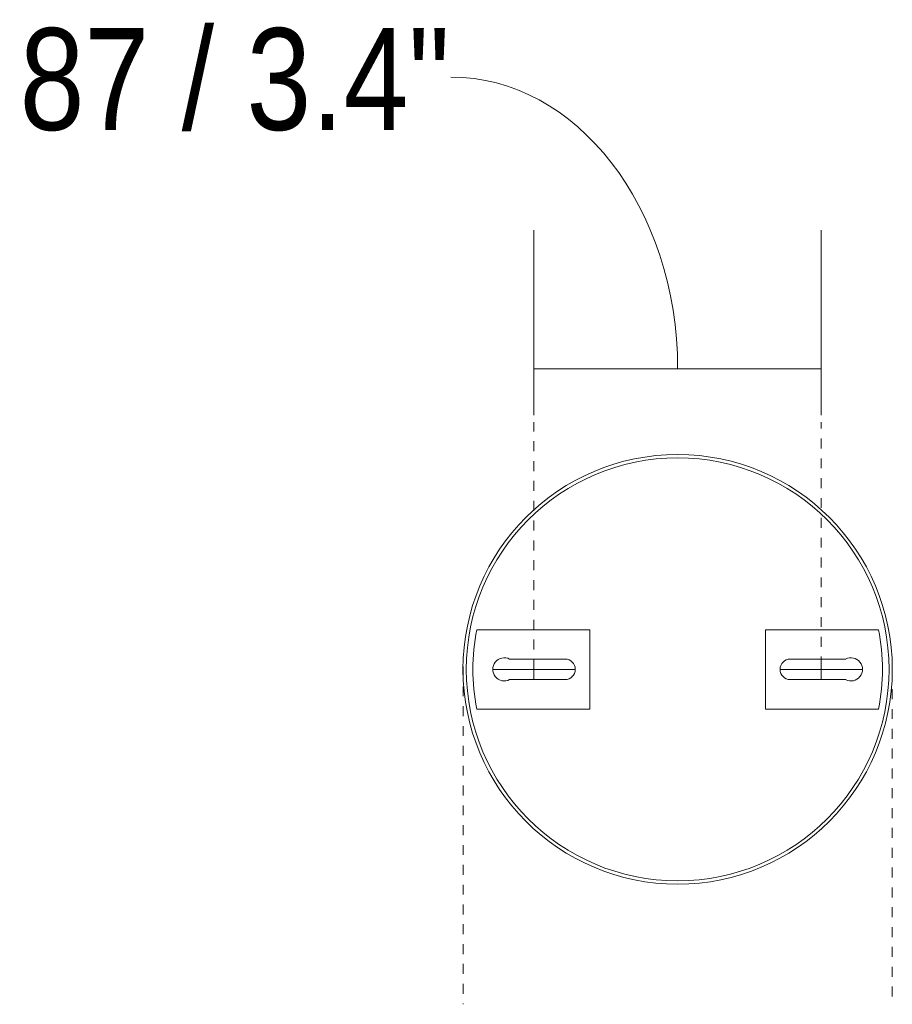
# Model space of a CAD drawing. Header units: millimetres. Extents: x 5734 to 11786, y -2931 to 7544.
# Tile 34 of 41: x 8878 to 9143, y 6493 to 6791. Entities that reach past the tile are written whole.
import ezdxf

# ---------------------------------------------------------------- set-up
doc = ezdxf.new("R2010")
doc.units = ezdxf.units.MM
doc.linetypes.add('Dash', pattern=[6, 3, -3])
doc.layers.add('A-ANNO-DIMS', color=7, linetype='Dash', lineweight=9, true_color=0xd2d2d2)
doc.layers.add('A-ANNO-DIMS-14', color=7, linetype='Continuous', lineweight=9)
doc.layers.add('E-LITE-EQPM', color=7, linetype='Continuous', lineweight=20)
doc.styles.add('Arial Narrow', font='ARIALN.TTF', dxfattribs={"height": 30.8})
doc.dimstyles.new('FARO_-_2_2mm_Arial_Narrow_mm_Inch_Right_1', dxfattribs={"dimscale": 304.8, "dimtxt": 31.521674, "dimasz": 0, "dimexe": 0.137795, "dimexo": 0.0625, "dimgap": 0.022966, "dimtad": 1, "dimdec": 0, "dimzin": 0, "dimdsep": 46, "dimtxsty": 'Arial Narrow', "dimblk1": 'NONE', "dimblk2": 'NONE', "dimsah": 1, "dimcen": 0.09, "dimadec": 0, "dimazin": 0, "dimtfac": 1, "dimtdec": 4, "dimtix": 1, "dimtmove": 1, "dimatfit": 3, "dimfxl": 0.045932, "dimfxlon": 1, "dimtvp": 1, "dimtolj": 1, "dimtzin": 0, "dimarcsym": 2})

# ---------------------------------------------------------------- blocks, each defined once
blk = doc.blocks.new('33710-13 - 33710-13 ALOHA Brown ceiling fan with light-522279-Planta_PDF Fixing Holes')
at = {"layer": 'E-LITE-EQPM', "color": 253, "true_color": 0xaaaaaa}
for p, q in [((63.45, 8.35), (63.45, 8.34)), ((63.45, -8.34), (63.45, -8.35))]:
    blk.add_line(p, q, dxfattribs=at)
blk = doc.blocks.new('DIMBLOCK8-Planta_PDF Fixing Holes')
at = {"layer": 'A-ANNO-DIMS-14', "color": 251, "true_color": 0x5b5b5b, "transparency": 16777216}
for p, q in [((9034.13, 6671.05), (9034.13, 6727.05)), ((9121.13, 6671.05), (9121.13, 6727.05)), ((9034.13, 6685.05), (9121.13, 6685.05)), ((9034.13, 6685.05), (9034.13, 6671.05)), ((9121.13, 6685.05), (9121.13, 6671.05))]:
    blk.add_line(p, q, dxfattribs=at)
blk.add_ellipse((9008.99, 6685.05), major_axis=(0, 88.3), ratio=0.777405, start_param=4.712389, end_param=6.283185, dxfattribs=at)
at = {"layer": 'A-ANNO-DIMS-14', "color": 0, "transparency": 16777216, "insert": (8878.4, 6788.14), "char_height": 30.8, "width": 156.7078, "attachment_point": 1, "line_spacing_factor": 0.974696, "style": 'Arial Narrow'}
blk.add_mtext('87 / 3.4"', dxfattribs=at)
blk = doc.blocks.new('_None')

msp = doc.modelspace()

# ---------------------------------------------------------------- linework, layer by layer
at = {"layer": 'A-ANNO-DIMS'}
for p, q in [((9034.13, 6594.11), (9034.13, 6668.95)), ((9121.13, 6594.95), (9121.13, 6668.95)), ((9012.64, 6594.95), (9012.64, 6492.75)), ((9142.63, 6594.11), (9142.63, 6492.75))]:
    msp.add_line(p, q, dxfattribs=at)
at = {"layer": 'E-LITE-EQPM'}
for p, q in [((9051.01, 6606.11), (9016.81, 6606.11)), ((9051.01, 6582.11), (9051.01, 6606.11)), ((9138.46, 6606.11), (9104.26, 6606.11)), ((9104.26, 6606.11), (9104.26, 6582.11)), ((9026.76, 6597.21), (9043.53, 6597.21)), ((9034.13, 6591.01), (9034.13, 6597.21)), ((9111.73, 6597.21), (9128.51, 6597.21)), ((9121.13, 6591.01), (9121.13, 6597.21)), ((9046.63, 6594.11), (9021.63, 6594.11)), ((9108.63, 6594.11), (9133.63, 6594.11)), ((9043.53, 6591.01), (9026.76, 6591.01)), ((9128.51, 6591.01), (9111.73, 6591.01)), ((9016.81, 6582.11), (9051.01, 6582.11)), ((9104.26, 6582.11), (9138.46, 6582.11))]:
    msp.add_line(p, q, dxfattribs=at)
at = {"layer": 'E-LITE-EQPM', "color": 253, "true_color": 0xaaaaaa}
for radius, start, end in [(65, 0, 180), (64, 0, 180), (65, 180, 0), (64, 180, 0)]:
    msp.add_arc((9077.63, 6594.11), radius, start, end, dxfattribs=at)
at = {"layer": 'E-LITE-EQPM'}
for centre, radius, start, end in [((9077.63, 6594.11), 62, 168.8401, 191.1599), ((9077.63, 6594.11), 62, 348.8401, 11.1599), ((9025.13, 6594.11), 3.5, 62.3396, 297.6604), ((9043.53, 6594.11), 3.1, 270, 90), ((9111.73, 6594.11), 3.1, 90, 270), ((9130.13, 6594.11), 3.5, 242.3396, 117.6604)]:
    msp.add_arc(centre, radius, start, end, dxfattribs=at)

# ---------------------------------------------------------------- block references
at = {"layer": 'E-LITE-EQPM', "color": 253, "true_color": 0xaaaaaa, "extrusion": (0, 0, -1), "rotation": 270.0000000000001}
msp.add_blockref('33710-13 - 33710-13 ALOHA Brown ceiling fan with light-522279-Planta_PDF Fixing Holes', (-9077.63, 6594.11), dxfattribs=at)

# ---------------------------------------------------------------- dimensions: what is measured, and where the dimension line sits
at = {"layer": 'A-ANNO-DIMS', "color": 251, "linetype": 'Continuous', "true_color": 0x5b5b5b}
dim = msp.add_linear_dim(base=(9121.13, 6685.05), p1=(9034.13, 6671.05), p2=(9121.13, 6671.05), dimstyle='FARO_-_2_2mm_Arial_Narrow_mm_Inch_Right_1', override={"dimpost": '<>', "dimfxl": 87}, dxfattribs=at)
dim.commit()
dim.dimension.update_dxf_attribs({"geometry": 'DIMBLOCK8-Planta_PDF Fixing Holes', "text_midpoint": (8956.75, 6767.61), "dimtype": 160})

doc.saveas('drawing.dxf')
